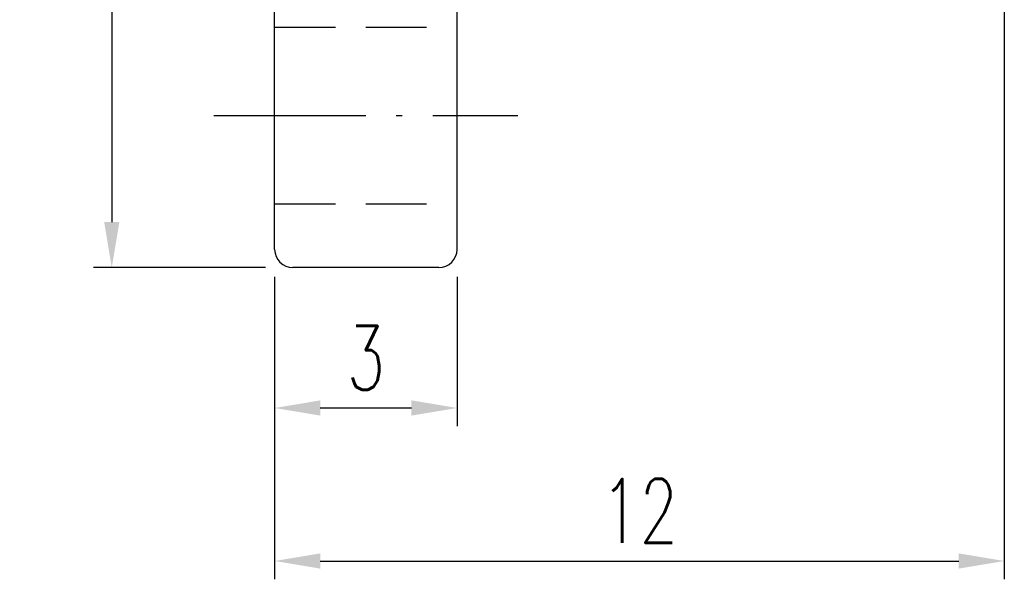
# Model space of a CAD drawing. Extents: x 11.3 to 65.1, y 22.5 to 57.2.
# Tile 2 of 47: x 44.5 to 60.7, y 22.5 to 31.7. Entities that reach past the tile are written whole.
import ezdxf

# ---------------------------------------------------------------- set-up
doc = ezdxf.new("R2010")
doc.units = 0
doc.header["$MEASUREMENT"] = 0
doc.linetypes.add('CL-5', pattern=[7.1, 5, -1, 0.1, -1])
doc.linetypes.add('HID-1', pattern=[1.5, 1, -0.5])
for name, color, linetype in [('CL', 1, 'CL-5'), ('DIM', 4, 'CONTINUOUS'), ('HID', 2, 'HID-1'), ('OUT', 3, 'CONTINUOUS')]:
    doc.layers.add(name, color=color, linetype=linetype)
doc.styles.add('DIM-7', font='SIMPLEX.shx', dxfattribs={"width": 0.7, "bigfont": 'chineset.shx'})
doc.dimstyles.new('CNS', dxfattribs={"dimtxt": 3.5, "dimasz": 2.5, "dimexe": 1, "dimexo": 1.5, "dimgap": 0.09, "dimtad": 0, "dimdsep": 46, "dimtxsty": 'DIM-7', "dimcen": 0.09, "dimclrd": 1, "dimclre": 1, "dimclrt": 4, "dimadec": 0, "dimazin": 0, "dimtfac": 1, "dimtix": 1, "dimtmove": 2, "dimatfit": 3, "dimfxl": 1, "dimtvp": 0.971429, "dimtolj": 1, "dimarcsym": 0})

# ---------------------------------------------------------------- blocks, each defined once
blk = doc.blocks.new('*D4')
at = {"layer": 'DIM', "color": 7, "lineweight": -2, "transparency": 16777216}
for p, q in [((60.711, 32.454), (60.711, 22.483)), ((48.711, 27.454), (48.711, 22.483)), ((49.461, 22.783), (59.961, 22.783))]:
    blk.add_line(p, q, dxfattribs=at)
at = {"layer": 'DIM', "color": 7, "transparency": 16777216}
for points in [[(49.461, 22.908), (49.461, 22.658), (48.711, 22.783)], [(59.961, 22.908), (59.961, 22.658), (60.711, 22.783)]]:
    blk.add_solid(points, dxfattribs=at)
at = {"layer": 'DIM', "color": 7, "transparency": 16777216, "insert": (54.711, 23.608), "char_height": 1.05, "attachment_point": 5, "style": 'DIM-7'}
blk.add_mtext('\\A1;12', dxfattribs=at)
blk = doc.blocks.new('*D3')
at = {"layer": 'DIM', "color": 7, "lineweight": -2, "transparency": 16777216}
for p, q in [((48.711, 27.454), (48.711, 24.998)), ((51.711, 27.454), (51.711, 24.998)), ((49.461, 25.298), (50.961, 25.298))]:
    blk.add_line(p, q, dxfattribs=at)
at = {"layer": 'DIM', "color": 7, "transparency": 16777216}
for points in [[(49.461, 25.423), (49.461, 25.173), (48.711, 25.298)], [(50.961, 25.423), (50.961, 25.173), (51.711, 25.298)]]:
    blk.add_solid(points, dxfattribs=at)
at = {"layer": 'DIM', "color": 7, "transparency": 16777216, "insert": (50.211, 26.123), "char_height": 1.05, "attachment_point": 5, "style": 'DIM-7'}
blk.add_mtext('\\A1;3', dxfattribs=at)
blk = doc.blocks.new('*D1')
at = {"layer": 'DIM', "color": 7, "lineweight": -2, "transparency": 16777216}
for p, q in [((48.561, 47.604), (45.733, 47.604)), ((46.033, 46.854), (46.033, 28.354)), ((48.561, 27.604), (45.733, 27.604))]:
    blk.add_line(p, q, dxfattribs=at)
at = {"layer": 'DIM', "color": 7, "transparency": 16777216}
for points in [[(45.908, 46.854), (46.158, 46.854), (46.033, 47.604)], [(45.908, 28.354), (46.158, 28.354), (46.033, 27.604)]]:
    blk.add_solid(points, dxfattribs=at)
at = {"layer": 'DIM', "color": 7, "transparency": 16777216, "insert": (45.208, 37.604), "char_height": 1.05, "attachment_point": 5, "rotation": 90, "style": 'DIM-7'}
blk.add_mtext('\\A1;%%c20', dxfattribs=at)

msp = doc.modelspace()

# ---------------------------------------------------------------- linework, layer by layer
at = {"layer": 'CL', "color": 7, "ltscale": 0.5}
msp.add_line((47.711, 30.104), (52.711, 30.104), dxfattribs=at)
at = {"layer": 'HID', "color": 7}
for p, q in [((48.711, 31.554), (51.711, 31.554)), ((48.711, 28.654), (51.711, 28.654))]:
    msp.add_line(p, q, dxfattribs=at)
at = {"layer": 'OUT', "color": 7}
for p, q in [((48.711, 27.904), (48.711, 47.304)), ((51.711, 27.904), (51.711, 47.304)), ((51.411, 27.604), (49.011, 27.604))]:
    msp.add_line(p, q, dxfattribs=at)
for centre, start, end in [((49.011, 27.904), 180, 270), ((51.411, 27.904), 270, 0)]:
    msp.add_arc(centre, 0.3, start, end, dxfattribs=at)

# ---------------------------------------------------------------- dimensions: what is measured, and where the dimension line sits
at = {"layer": 'DIM', "color": 7}
dim = msp.add_linear_dim(base=(46.033, 27.604), p1=(49.011, 47.604), p2=(49.011, 27.604), angle=270, text='%%c<>', dimstyle='CNS', override={"dimscale": 0.3, "dimgap": 1, "dimtad": 1, "dimclrd": 7, "dimclre": 7, "dimclrt": 7, "dimtp": -0.005, "dimtm": -0.005, "dimtfac": 0.6, "dimtdec": 3, "dimtmove": 1}, dxfattribs=at)
dim.commit()
dim.dimension.update_dxf_attribs({"geometry": '*D1', "text_midpoint": (45.208, 37.604)})
for base, p2, override, picture, middle in [((60.711, 22.783), (60.711, 32.904), {"dimscale": 0.3, "dimgap": 1, "dimtad": 1, "dimclrd": 7, "dimclre": 7, "dimclrt": 7, "dimtol": 0, "dimlim": 0, "dimtp": -0.005, "dimtm": -0.005, "dimtfac": 0.6, "dimtdec": 3, "dimtmove": 1}, '*D4', (54.711, 23.608)), ((51.711, 25.298), (51.711, 27.904), {"dimscale": 0.3, "dimgap": 1, "dimtad": 1, "dimclrd": 7, "dimclre": 7, "dimclrt": 7, "dimtp": -0.005, "dimtm": -0.005, "dimtfac": 0.6, "dimtdec": 3, "dimtmove": 1}, '*D3', (50.211, 26.123))]:
    dim = msp.add_linear_dim(base=base, p1=(48.711, 27.904), p2=p2, angle=180, dimstyle='CNS', override=override, dxfattribs=at)
    dim.commit()
    dim.dimension.update_dxf_attribs({"geometry": picture, "text_midpoint": middle})

doc.saveas('drawing.dxf')
